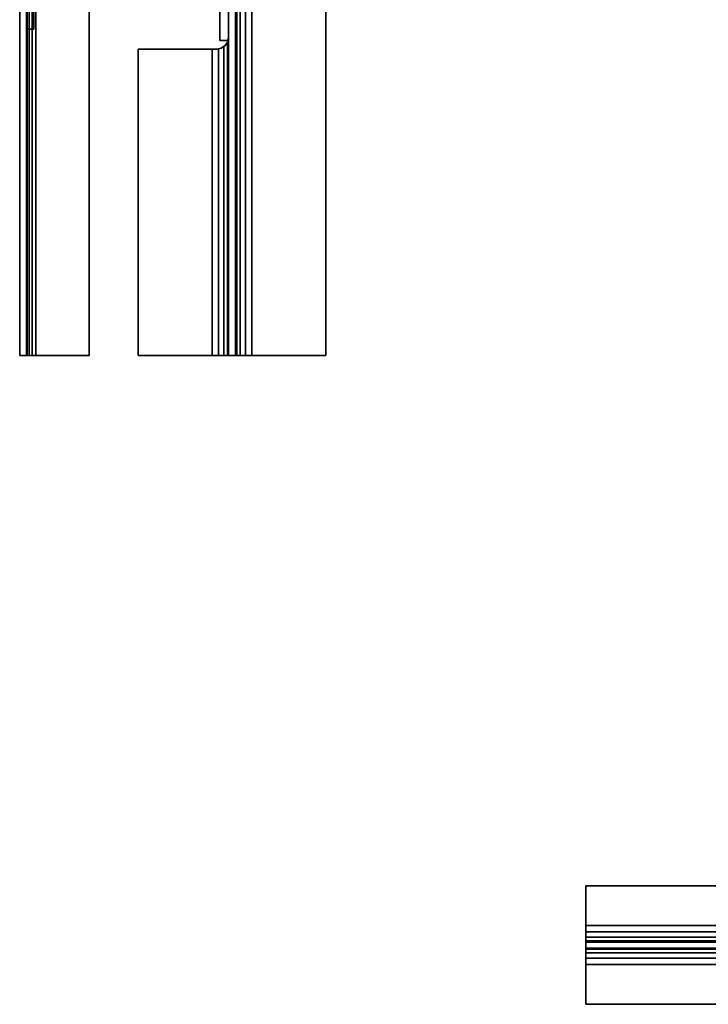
# Model space of a CAD drawing. Extents: x -48 to 48, y -49.6 to 48.
# Tile 1 of 256: x -42 to -12.8, y -45.5 to -3.8. Entities that reach past the tile are written whole.
import ezdxf

# ---------------------------------------------------------------- set-up
doc = ezdxf.new("R2010")
doc.units = 0

msp = doc.modelspace()

# ---------------------------------------------------------------- linework, layer by layer
at = {"layer": '10B1 [47]', "color": 1}
for points, invisible_edges in [([(-42, -1, 31), (-42, -18, 31), (-42, -18, 43)], 12), ([(-42, -1, 31), (-42, -18, 43), (-42, -1, 43)], 1), ([(-39.06, -1, 31), (-39.06, -18, 31), (-42, -18, 31)], 12), ([(-39.06, -1, 31), (-42, -18, 31), (-42, -1, 31)], 1), ([(-42, -1, 43), (-42, -18, 43), (-39.06, -18, 43)], 12), ([(-42, -1, 43), (-39.06, -18, 43), (-39.06, -1, 43)], 1), ([(-41.718, -1, 32.125), (-41.718, -18, 32.125), (-41.689, -18, 31.9614)], 12), ([(-41.718, -1, 32.125), (-41.689, -18, 31.9614), (-41.689, -1, 31.9614)], 1), ([(-41.718, -1, 41.875), (-41.718, -18, 41.875), (-41.718, -18, 32.125)], 12), ([(-41.718, -1, 41.875), (-41.718, -18, 32.125), (-41.718, -1, 32.125)], 1), ([(-41.689, -1, 42.0386), (-41.689, -18, 42.0386), (-41.718, -18, 41.875)], 12), ([(-41.689, -1, 42.0386), (-41.718, -18, 41.875), (-41.718, -1, 41.875)], 1), ([(-41.689, -1, 31.9614), (-41.689, -18, 31.9614), (-41.6054, -18, 31.8179)], 12), ([(-41.689, -1, 31.9614), (-41.6054, -18, 31.8179), (-41.6054, -1, 31.8179)], 1), ([(-41.6054, -1, 42.1821), (-41.6054, -18, 42.1821), (-41.689, -18, 42.0386)], 12), ([(-41.6054, -1, 42.1821), (-41.689, -18, 42.0386), (-41.689, -1, 42.0386)], 1), ([(-41.6054, -1, 31.8179), (-41.6054, -18, 31.8179), (-41.4775, -18, 31.7119)], 12), ([(-41.6054, -1, 31.8179), (-41.4775, -18, 31.7119), (-41.4775, -1, 31.7119)], 1), ([(-41.4775, -1, 42.2881), (-41.4775, -18, 42.2881), (-41.6054, -18, 42.1821)], 12), ([(-41.4775, -1, 42.2881), (-41.6054, -18, 42.1821), (-41.6054, -1, 42.1821)], 1), ([(-41.4775, -1, 31.7119), (-41.4775, -18, 31.7119), (-41.321, -18, 31.6563)], 12), ([(-41.4775, -1, 31.7119), (-41.321, -18, 31.6563), (-41.321, -1, 31.6563)], 1), ([(-41.321, -1, 42.3437), (-41.321, -18, 42.3437), (-41.4775, -18, 42.2881)], 12), ([(-41.321, -1, 42.3437), (-41.4775, -18, 42.2881), (-41.4775, -1, 42.2881)], 1), ([(-41.321, -1, 31.6563), (-41.321, -18, 31.6563), (-39.06, -18, 31.2795)], 12), ([(-41.321, -1, 31.6563), (-39.06, -18, 31.2795), (-39.06, -1, 31.2795)], 1), ([(-39.06, -1, 42.7205), (-39.06, -18, 42.7205), (-41.321, -18, 42.3437)], 12), ([(-39.06, -1, 42.7205), (-41.321, -18, 42.3437), (-41.321, -1, 42.3437)], 1), ([(-39.06, -1, 31.2795), (-39.06, -18, 31.2795), (-39.06, -18, 31)], 12), ([(-39.06, -1, 31.2795), (-39.06, -18, 31), (-39.06, -1, 31)], 1), ([(-39.06, -1, 43), (-39.06, -18, 43), (-39.06, -18, 42.7205)], 12), ([(-39.06, -1, 43), (-39.06, -18, 42.7205), (-39.06, -1, 42.7205)], 1), ([(-42, -18, 31), (-39.06, -18, 31), (-39.06, -18, 31.2795)], 12), ([(-42, -18, 31), (-39.06, -18, 31.2795), (-41.321, -18, 31.6563)], 13), ([(-42, -18, 31), (-41.321, -18, 31.6563), (-41.4775, -18, 31.7119)], 13), ([(-42, -18, 31), (-41.4775, -18, 31.7119), (-41.6054, -18, 31.8179)], 13), ([(-42, -18, 31), (-41.6054, -18, 31.8179), (-41.689, -18, 31.9614)], 13), ([(-42, -18, 31), (-41.689, -18, 31.9614), (-41.718, -18, 32.125)], 13), ([(-42, -18, 43), (-42, -18, 31), (-41.718, -18, 32.125)], 14), ([(-42, -18, 43), (-41.718, -18, 32.125), (-41.718, -18, 41.875)], 13), ([(-42, -18, 43), (-41.718, -18, 41.875), (-41.689, -18, 42.0386)], 13), ([(-42, -18, 43), (-41.689, -18, 42.0386), (-41.6054, -18, 42.1821)], 13), ([(-42, -18, 43), (-41.6054, -18, 42.1821), (-41.4775, -18, 42.2881)], 13), ([(-42, -18, 43), (-41.4775, -18, 42.2881), (-41.321, -18, 42.3437)], 13), ([(-42, -18, 43), (-41.321, -18, 42.3437), (-39.06, -18, 42.7205)], 13), ([(-42, -18, 43), (-39.06, -18, 42.7205), (-39.06, -18, 43)], 1)]:
    msp.add_3dface(points, dxfattribs=dict(at, invisible_edges=invisible_edges))
at = {"layer": '5B1 [25]', "color": 1}
for points, invisible_edges in [([(-41.718, -4.1475, 41.25), (-41.4055, -0.835, 41.25), (-41.718, -0.1475, 41.25)], 3), ([(-41.718, -0.1475, 32.75), (-41.4055, -0.835, 32.75), (-41.4055, -4.1475, 32.75)], 13), ([(-41.718, -0.1475, 32.75), (-41.4055, -4.1475, 32.75), (-41.718, -4.1475, 32.75)], 1), ([(-41.718, -4.1475, 32.75), (-41.718, -4.1475, 41.25), (-41.718, -0.1475, 41.25)], 12), ([(-41.718, -4.1475, 32.75), (-41.718, -0.1475, 41.25), (-41.718, -0.1475, 32.75)], 1), ([(-41.718, -4.1475, 41.25), (-41.4055, -4.1475, 41.25), (-41.4055, -0.835, 41.25)], 12), ([(-41.4055, -0.835, 32.75), (-41.4055, -0.835, 41.25), (-41.4055, -4.1475, 41.25)], 12), ([(-41.4055, -0.835, 32.75), (-41.4055, -4.1475, 41.25), (-41.4055, -4.1475, 32.75)], 1), ([(-41.4055, -4.1475, 32.75), (-41.4055, -4.1475, 41.25), (-41.718, -4.1475, 41.25)], 12), ([(-41.4055, -4.1475, 32.75), (-41.718, -4.1475, 41.25), (-41.718, -4.1475, 32.75)], 1)]:
    msp.add_3dface(points, dxfattribs=dict(at, invisible_edges=invisible_edges))
at = {"layer": '6B1 [50]', "color": 1}
for points, invisible_edges in [([(-33.145, -4.6375, 79.56), (-33.145, -0.7625, 64.685), (-33.145, -0.1375, 65.31)], 13), ([(-33.145, -4.6375, 79.56), (-33.145, -0.1375, 65.31), (-33.145, -0.1375, 78.935)], 13), ([(-33.145, -4.6375, 79.56), (-33.145, -0.1375, 78.935), (-33.145, -0.7625, 79.56)], 1), ([(-33.52, -0.7625, 79.56), (-33.52, -0.7625, 64.685), (-33.52, -4.6375, 64.685)], 13), ([(-33.52, -0.7625, 79.56), (-33.52, -4.6375, 64.685), (-33.52, -4.6375, 79.56)], 1), ([(-33.52, -0.7625, 64.685), (-33.145, -0.7625, 64.685), (-33.145, -4.6375, 64.685)], 12), ([(-33.52, -0.7625, 64.685), (-33.145, -4.6375, 64.685), (-33.52, -4.6375, 64.685)], 1), ([(-33.52, -4.6375, 79.56), (-33.145, -4.6375, 79.56), (-33.145, -0.7625, 79.56)], 12), ([(-33.52, -4.6375, 79.56), (-33.145, -0.7625, 79.56), (-33.52, -0.7625, 79.56)], 1), ([(-33.145, -4.6375, 79.56), (-33.145, -4.6375, 64.685), (-33.145, -0.7625, 64.685)], 12), ([(-33.52, -4.6375, 64.685), (-33.145, -4.6375, 64.685), (-33.145, -4.6375, 79.56)], 12), ([(-33.52, -4.6375, 64.685), (-33.145, -4.6375, 79.56), (-33.52, -4.6375, 79.56)], 1)]:
    msp.add_3dface(points, dxfattribs=dict(at, invisible_edges=invisible_edges))
at = {"layer": '7B3 [40]', "color": 1}
for points, invisible_edges in [([(-18, -40.485, 46), (-18, -40.485, 45.58), (-18, -42.1675, 45.58)], 12), ([(-18, -40.485, 46), (-18, -42.1675, 45.58), (-18, -42.4373, 45.5263)], 13), ([(-18, -42.1675, 32.52), (-18, -40.485, 32.52), (-18, -40.485, 32.1)], 12), ([(-18, -42.4373, 32.5737), (-18, -42.1675, 32.52), (-18, -40.485, 32.1)], 14), ([(-18, -42.4373, 32.5737), (-18, -40.485, 32.1), (-18, -45.515, 32.1)], 13), ([(-18, -40.485, 46), (-18, -42.4373, 45.5263), (-18, -43.334, 45.3735)], 15), ([(-18, -40.485, 46), (-18, -43.334, 45.3735), (-18, -43.5627, 45.5263)], 13), ([(-18, -40.485, 46), (-18, -43.5627, 45.5263), (-18, -43.8325, 45.58)], 13), ([(-18, -40.485, 46), (-18, -43.8325, 45.58), (-18, -45.515, 45.58)], 13), ([(-18, -40.485, 46), (-18, -45.515, 45.58), (-18, -45.515, 46)], 1), ([(-5, -40.485, 45.58), (-18, -40.485, 45.58), (-18, -40.485, 46)], 12), ([(-5, -40.485, 45.58), (-18, -40.485, 46), (-5, -40.485, 46)], 1), ([(-5, -42.1675, 45.58), (-18, -42.1675, 45.58), (-18, -40.485, 45.58)], 12), ([(-5, -42.1675, 45.58), (-18, -40.485, 45.58), (-5, -40.485, 45.58)], 1), ([(-1, -40.485, 32.52), (-18, -40.485, 32.52), (-18, -42.1675, 32.52)], 12), ([(-1, -40.485, 32.52), (-18, -42.1675, 32.52), (-1, -42.1675, 32.52)], 1), ([(-1, -40.485, 32.1), (-18, -40.485, 32.1), (-18, -40.485, 32.52)], 12), ([(-1, -40.485, 32.1), (-18, -40.485, 32.52), (-1, -40.485, 32.52)], 1), ([(-1, -45.515, 32.1), (-18, -45.515, 32.1), (-18, -40.485, 32.1)], 12), ([(-1, -45.515, 32.1), (-18, -40.485, 32.1), (-1, -40.485, 32.1)], 1), ([(-5, -40.485, 46), (-18, -40.485, 46), (-18, -45.515, 46)], 12), ([(-5, -40.485, 46), (-18, -45.515, 46), (-5, -45.515, 46)], 13), ([(-5, -42.3715, 45.5394), (-18, -42.4373, 45.5263), (-18, -42.1675, 45.58)], 13), ([(-5, -42.3715, 45.5394), (-18, -42.1675, 45.58), (-5, -42.1675, 45.58)], 1), ([(-1, -42.1675, 32.52), (-18, -42.1675, 32.52), (-18, -42.4373, 32.5737)], 12), ([(-1, -42.1675, 32.52), (-18, -42.4373, 32.5737), (-1, -42.4373, 32.5737)], 1), ([(-5, -42.3715, 45.5394), (-5, -42.4373, 45.5263), (-18, -42.4373, 45.5263)], 12), ([(-18, -42.666, 32.7265), (-18, -42.4373, 32.5737), (-18, -45.515, 32.1)], 14), ([(-18, -42.4373, 45.5263), (-18, -42.666, 45.3735), (-18, -43.1812, 45.1448)], 14), ([(-18, -42.4373, 45.5263), (-18, -43.1812, 45.1448), (-18, -43.334, 45.3735)], 13), ([(-18, -42.666, 45.3735), (-18, -42.4373, 45.5263), (-5, -42.4373, 45.5263)], 12), ([(-18, -42.666, 45.3735), (-5, -42.4373, 45.5263), (-5, -42.666, 45.3735)], 1), ([(-1, -42.4373, 32.5737), (-18, -42.4373, 32.5737), (-18, -42.666, 32.7265)], 12), ([(-1, -42.4373, 32.5737), (-18, -42.666, 32.7265), (-1, -42.666, 32.7265)], 1), ([(-18, -42.666, 32.7265), (-18, -45.515, 32.1), (-18, -43.8325, 32.52)], 15), ([(-18, -42.666, 32.7265), (-18, -43.8325, 32.52), (-18, -43.5627, 32.5737)], 13), ([(-18, -42.8188, 32.9552), (-18, -42.666, 32.7265), (-18, -43.5627, 32.5737)], 14), ([(-18, -42.666, 45.3735), (-18, -42.8188, 45.1448), (-18, -43.1275, 44.875)], 14), ([(-18, -42.666, 45.3735), (-18, -43.1275, 44.875), (-18, -43.1812, 45.1448)], 13), ([(-18, -42.8188, 45.1448), (-18, -42.666, 45.3735), (-5, -42.666, 45.3735)], 12), ([(-18, -42.8188, 45.1448), (-5, -42.666, 45.3735), (-5, -42.7485, 45.25)], 13), ([(-1, -42.666, 32.7265), (-18, -42.666, 32.7265), (-18, -42.8188, 32.9552)], 12), ([(-1, -42.666, 32.7265), (-18, -42.8188, 32.9552), (-1, -42.8188, 32.9552)], 1), ([(-18, -42.8188, 45.1448), (-5, -42.7485, 45.25), (-4.97907, -42.8188, 45.1448)], 1), ([(-18, -42.8188, 32.9552), (-18, -43.5627, 32.5737), (-18, -43.334, 32.7265)], 13), ([(-18, -42.8725, 33.225), (-18, -42.8188, 32.9552), (-18, -43.334, 32.7265)], 14), ([(-18, -42.8188, 45.1448), (-18, -42.8725, 44.875), (-18, -43.1275, 44.875)], 14), ([(-4.82146, -42.8725, 44.875), (-18, -42.8725, 44.875), (-18, -42.8188, 45.1448)], 12), ([(-18, -42.8188, 45.1448), (-4.97907, -42.8188, 45.1448), (-4.96194, -42.836, 45.0587)], 12), ([(-18, -42.8188, 45.1448), (-4.96194, -42.836, 45.0587), (-4.85355, -42.8682, 44.8964)], 13), ([(-4.82146, -42.8725, 44.875), (-18, -42.8188, 45.1448), (-4.85355, -42.8682, 44.8964)], 3), ([(-1, -42.8188, 32.9552), (-18, -42.8188, 32.9552), (-18, -42.8725, 33.225)], 12), ([(-1, -42.8188, 32.9552), (-18, -42.8725, 33.225), (-1, -42.8725, 33.225)], 1), ([(-18, -42.8725, 33.225), (-18, -43.334, 32.7265), (-18, -43.1812, 32.9552)], 13), ([(-18, -42.8725, 33.225), (-18, -43.1812, 32.9552), (-18, -43.1275, 33.225)], 13), ([(-18, -42.8725, 44.875), (-18, -42.8725, 33.225), (-18, -43.1275, 33.225)], 14), ([(-18, -42.8725, 44.875), (-18, -43.1275, 33.225), (-18, -43.1275, 44.875)], 13), ([(-4.5, -42.8725, 44.75), (-1, -42.8725, 33.225), (-18, -42.8725, 33.225)], 13), ([(-4.5, -42.8725, 44.75), (-18, -42.8725, 33.225), (-18, -42.8725, 44.875)], 13), ([(-18, -42.8725, 44.875), (-4.82146, -42.8725, 44.875), (-4.69134, -42.8725, 44.7881)], 12), ([(-4.5, -42.8725, 44.75), (-18, -42.8725, 44.875), (-4.69134, -42.8725, 44.7881)], 3), ([(-1, -43.1275, 33.225), (-18, -43.1275, 33.225), (-18, -43.1812, 32.9552)], 12), ([(-1, -43.1275, 33.225), (-18, -43.1812, 32.9552), (-1, -43.1812, 32.9552)], 1), ([(-4.69134, -43.1275, 44.7881), (-4.82146, -43.1275, 44.875), (-18, -43.1275, 44.875)], 12), ([(-4.69134, -43.1275, 44.7881), (-18, -43.1275, 44.875), (-18, -43.1275, 33.225)], 13), ([(-4.69134, -43.1275, 44.7881), (-18, -43.1275, 33.225), (-1, -43.1275, 33.225)], 13), ([(-4.97907, -43.1812, 45.1448), (-18, -43.1812, 45.1448), (-18, -43.1275, 44.875)], 12), ([(-18, -43.1275, 44.875), (-4.82146, -43.1275, 44.875), (-4.85355, -43.1318, 44.8964)], 12), ([(-18, -43.1275, 44.875), (-4.85355, -43.1318, 44.8964), (-4.96194, -43.164, 45.0587)], 13), ([(-4.97907, -43.1812, 45.1448), (-18, -43.1275, 44.875), (-4.96194, -43.164, 45.0587)], 3), ([(-1, -43.1812, 32.9552), (-18, -43.1812, 32.9552), (-18, -43.334, 32.7265)], 12), ([(-1, -43.1812, 32.9552), (-18, -43.334, 32.7265), (-1, -43.334, 32.7265)], 1), ([(-18, -43.334, 45.3735), (-18, -43.1812, 45.1448), (-4.97907, -43.1812, 45.1448)], 12), ([(-18, -43.334, 45.3735), (-4.97907, -43.1812, 45.1448), (-5, -43.2515, 45.25)], 13), ([(-18, -43.334, 45.3735), (-5, -43.2515, 45.25), (-5, -43.334, 45.3735)], 1), ([(-1, -43.334, 32.7265), (-18, -43.334, 32.7265), (-18, -43.5627, 32.5737)], 12), ([(-1, -43.334, 32.7265), (-18, -43.5627, 32.5737), (-1, -43.5627, 32.5737)], 1), ([(-18, -43.5627, 45.5263), (-18, -43.334, 45.3735), (-5, -43.334, 45.3735)], 12), ([(-18, -43.5627, 45.5263), (-5, -43.334, 45.3735), (-5, -43.5627, 45.5263)], 1), ([(-1, -43.5627, 32.5737), (-18, -43.5627, 32.5737), (-18, -43.8325, 32.52)], 12), ([(-1, -43.5627, 32.5737), (-18, -43.8325, 32.52), (-1, -43.8325, 32.52)], 1), ([(-5, -43.8325, 45.58), (-18, -43.8325, 45.58), (-18, -43.5627, 45.5263)], 12), ([(-5, -43.8325, 45.58), (-18, -43.5627, 45.5263), (-5, -43.5627, 45.5263)], 13), ([(-18, -45.515, 32.1), (-18, -45.515, 32.52), (-18, -43.8325, 32.52)], 12), ([(-1, -43.8325, 32.52), (-18, -43.8325, 32.52), (-18, -45.515, 32.52)], 12), ([(-1, -43.8325, 32.52), (-18, -45.515, 32.52), (-1, -45.515, 32.52)], 1), ([(-5, -45.515, 45.58), (-18, -45.515, 45.58), (-18, -43.8325, 45.58)], 12), ([(-5, -45.515, 45.58), (-18, -43.8325, 45.58), (-5, -43.8325, 45.58)], 1), ([(-1, -45.515, 32.52), (-18, -45.515, 32.52), (-18, -45.515, 32.1)], 12), ([(-1, -45.515, 32.52), (-18, -45.515, 32.1), (-1, -45.515, 32.1)], 1), ([(-5, -45.515, 46), (-18, -45.515, 46), (-18, -45.515, 45.58)], 12), ([(-5, -45.515, 46), (-18, -45.515, 45.58), (-5, -45.515, 45.58)], 1)]:
    msp.add_3dface(points, dxfattribs=dict(at, invisible_edges=invisible_edges))
at = {"layer": '9B1 [62]', "color": 1}
for points, invisible_edges in [([(-33.2924, -4.85355, 67.27), (-33.1841, -4.69134, 67.27), (-29.02, -1, 67.27)], 14), ([(-33.2924, -4.85355, 67.27), (-29.02, -1, 67.27), (-29.02, -18, 67.27)], 13), ([(-33.1841, -4.69134, 67.27), (-33.146, -4.5, 67.27), (-29.02, -1, 67.27)], 14), ([(-33.1841, -4.69134, 77), (-29.02, -18, 77), (-29.02, -1, 77)], 13), ([(-33.1841, -4.69134, 77), (-29.02, -1, 77), (-33.146, -4.5, 77)], 3), ([(-33.146, -4.5, 75.88), (-33.146, -1, 75.88), (-33.145, -1, 75.875)], 12), ([(-33.146, -4.5, 75.88), (-33.145, -1, 75.875), (-33.145, -18, 75.875)], 13), ([(-33.145, -18, 68.395), (-33.145, -1, 68.395), (-33.146, -1, 68.39)], 12), ([(-33.145, -18, 68.395), (-33.146, -1, 68.39), (-33.146, -4.5, 68.39)], 13), ([(-33.146, -4.5, 67.27), (-33.146, -1, 67.27), (-29.02, -1, 67.27)], 12), ([(-29.02, -1, 77), (-33.146, -1, 77), (-33.146, -4.5, 77)], 12), ([(-33.145, -1, 68.395), (-33.145, -18, 68.395), (-33.145, -18, 75.875)], 12), ([(-33.145, -1, 68.395), (-33.145, -18, 75.875), (-33.145, -1, 75.875)], 1), ([(-32.855, -1, 68.395), (-32.855, -18, 68.395), (-32.8025, -18, 68.1309)], 12), ([(-32.855, -1, 68.395), (-32.8025, -18, 68.1309), (-32.8025, -1, 68.1309)], 1), ([(-32.855, -1, 75.875), (-32.855, -18, 75.875), (-32.855, -18, 68.395)], 12), ([(-32.855, -1, 75.875), (-32.855, -18, 68.395), (-32.855, -1, 68.395)], 1), ([(-32.8025, -1, 76.1391), (-32.8025, -18, 76.1391), (-32.855, -18, 75.875)], 12), ([(-32.8025, -1, 76.1391), (-32.855, -18, 75.875), (-32.855, -1, 75.875)], 1), ([(-32.8025, -1, 68.1309), (-32.8025, -18, 68.1309), (-32.6529, -18, 67.9071)], 12), ([(-32.8025, -1, 68.1309), (-32.6529, -18, 67.9071), (-32.6529, -1, 67.9071)], 1), ([(-32.6529, -1, 76.3629), (-32.6529, -18, 76.3629), (-32.8025, -18, 76.1391)], 12), ([(-32.6529, -1, 76.3629), (-32.8025, -18, 76.1391), (-32.8025, -1, 76.1391)], 1), ([(-32.6529, -1, 67.9071), (-32.6529, -18, 67.9071), (-32.4291, -18, 67.7575)], 12), ([(-32.6529, -1, 67.9071), (-32.4291, -18, 67.7575), (-32.4291, -1, 67.7575)], 1), ([(-32.4291, -1, 76.5125), (-32.4291, -18, 76.5125), (-32.6529, -18, 76.3629)], 12), ([(-32.4291, -1, 76.5125), (-32.6529, -18, 76.3629), (-32.6529, -1, 76.3629)], 1), ([(-32.4291, -1, 67.7575), (-32.4291, -18, 67.7575), (-32.165, -18, 67.705)], 12), ([(-32.4291, -1, 67.7575), (-32.165, -18, 67.705), (-32.165, -1, 67.705)], 1), ([(-32.165, -1, 76.565), (-32.165, -18, 76.565), (-32.4291, -18, 76.5125)], 12), ([(-32.165, -1, 76.565), (-32.4291, -18, 76.5125), (-32.4291, -1, 76.5125)], 1), ([(-32.165, -1, 67.705), (-32.165, -18, 67.705), (-29.02, -18, 67.705)], 12), ([(-32.165, -1, 67.705), (-29.02, -18, 67.705), (-29.02, -1, 67.705)], 1), ([(-29.02, -1, 76.565), (-29.02, -18, 76.565), (-32.165, -18, 76.565)], 12), ([(-29.02, -1, 76.565), (-32.165, -18, 76.565), (-32.165, -1, 76.565)], 1), ([(-29.02, -1, 67.705), (-29.02, -18, 67.705), (-29.02, -18, 67.27)], 12), ([(-29.02, -1, 67.705), (-29.02, -18, 67.27), (-29.02, -1, 67.27)], 1), ([(-29.02, -1, 77), (-29.02, -18, 77), (-29.02, -18, 76.565)], 12), ([(-29.02, -1, 77), (-29.02, -18, 76.565), (-29.02, -1, 76.565)], 1), ([(-33.146, -4.5, 75.88), (-33.145, -18, 75.875), (-33.1975, -18, 76.1391)], 13), ([(-33.146, -4.5, 75.88), (-33.1975, -18, 76.1391), (-33.1841, -4.69134, 76.0714)], 3), ([(-33.1841, -4.69134, 68.1986), (-33.145, -18, 68.395), (-33.146, -4.5, 68.39)], 3), ([(-33.1841, -4.69134, 77), (-33.2924, -4.85355, 77), (-36.98, -18, 77)], 14), ([(-33.1841, -4.69134, 77), (-36.98, -18, 77), (-29.02, -18, 77)], 13), ([(-33.2924, -4.85355, 77), (-33.4547, -4.96194, 77), (-36.98, -18, 77)], 14), ([(-33.4547, -4.96194, 67.27), (-29.02, -18, 67.27), (-36.98, -18, 67.27)], 13), ([(-33.4547, -4.96194, 67.27), (-36.98, -18, 67.27), (-33.646, -5, 67.27)], 3), ([(-33.4547, -4.96194, 77), (-33.646, -5, 77), (-36.98, -18, 77)], 14), ([(-36.98, -5, 76.565), (-36.98, -18, 76.565), (-36.98, -18, 77)], 12), ([(-36.98, -5, 76.565), (-36.98, -18, 77), (-36.98, -5, 77)], 1), ([(-33.835, -5, 76.565), (-33.835, -18, 76.565), (-36.98, -18, 76.565)], 12), ([(-33.835, -5, 76.565), (-36.98, -18, 76.565), (-36.98, -5, 76.565)], 1), ([(-36.98, -5, 67.705), (-36.98, -18, 67.705), (-33.835, -18, 67.705)], 12), ([(-36.98, -5, 67.705), (-33.835, -18, 67.705), (-33.835, -5, 67.705)], 1), ([(-36.98, -5, 67.27), (-36.98, -18, 67.27), (-36.98, -18, 67.705)], 12), ([(-36.98, -5, 67.27), (-36.98, -18, 67.705), (-36.98, -5, 67.705)], 1), ([(-36.98, -18, 67.27), (-36.98, -5, 67.27), (-33.646, -5, 67.27)], 12), ([(-33.646, -5, 77), (-36.98, -5, 77), (-36.98, -18, 77)], 12), ([(-33.5709, -4.98507, 76.5125), (-33.5709, -18, 76.5125), (-33.835, -18, 76.565)], 12), ([(-33.5709, -4.98507, 76.5125), (-33.835, -18, 76.565), (-33.646, -5, 76.5274)], 3), ([(-33.835, -18, 76.565), (-33.835, -5, 76.565), (-33.646, -5, 76.5274)], 12), ([(-33.835, -5, 67.705), (-33.835, -18, 67.705), (-33.5709, -18, 67.7575)], 12), ([(-33.835, -5, 67.705), (-33.5709, -18, 67.7575), (-33.646, -5, 67.7426)], 3), ([(-33.5709, -18, 67.7575), (-33.5709, -4.98507, 67.7575), (-33.646, -5, 67.7426)], 12), ([(-33.3471, -4.89007, 76.3629), (-33.3471, -18, 76.3629), (-33.5709, -18, 76.5125)], 12), ([(-33.3471, -4.89007, 76.3629), (-33.5709, -18, 76.5125), (-33.4547, -4.96194, 76.4348)], 3), ([(-33.5709, -18, 76.5125), (-33.5709, -4.98507, 76.5125), (-33.4547, -4.96194, 76.4348)], 12), ([(-33.5709, -4.98507, 67.7575), (-33.3471, -18, 67.9071), (-33.4547, -4.96194, 67.8352)], 3), ([(-33.5709, -4.98507, 67.7575), (-33.5709, -18, 67.7575), (-33.3471, -18, 67.9071)], 12), ([(-33.4547, -4.96194, 67.27), (-33.2924, -4.85355, 67.27), (-29.02, -18, 67.27)], 14), ([(-33.3471, -18, 67.9071), (-33.3471, -4.89007, 67.9071), (-33.4547, -4.96194, 67.8352)], 12), ([(-33.1975, -4.71149, 76.1391), (-33.1975, -18, 76.1391), (-33.3471, -18, 76.3629)], 12), ([(-33.1975, -4.71149, 76.1391), (-33.3471, -18, 76.3629), (-33.2924, -4.85355, 76.2811)], 3), ([(-33.3471, -18, 76.3629), (-33.3471, -4.89007, 76.3629), (-33.2924, -4.85355, 76.2811)], 12), ([(-33.3471, -4.89007, 67.9071), (-33.1975, -18, 68.1309), (-33.2924, -4.85355, 67.9889)], 3), ([(-33.3471, -4.89007, 67.9071), (-33.3471, -18, 67.9071), (-33.1975, -18, 68.1309)], 12), ([(-33.1975, -18, 68.1309), (-33.1975, -4.71149, 68.1309), (-33.2924, -4.85355, 67.9889)], 12), ([(-33.1975, -18, 76.1391), (-33.1975, -4.71149, 76.1391), (-33.1841, -4.69134, 76.0714)], 12), ([(-33.1841, -4.69134, 68.1986), (-33.1975, -4.71149, 68.1309), (-33.1975, -18, 68.1309)], 12), ([(-33.1841, -4.69134, 68.1986), (-33.1975, -18, 68.1309), (-33.145, -18, 68.395)], 13), ([(-36.98, -18, 77), (-36.98, -18, 76.565), (-33.835, -18, 76.565)], 12), ([(-33.835, -18, 67.705), (-36.98, -18, 67.705), (-36.98, -18, 67.27)], 12), ([(-33.835, -18, 67.705), (-36.98, -18, 67.27), (-29.02, -18, 67.27)], 13), ([(-36.98, -18, 77), (-33.835, -18, 76.565), (-32.4291, -18, 76.5125)], 15), ([(-36.98, -18, 77), (-32.4291, -18, 76.5125), (-32.165, -18, 76.565)], 13), ([(-36.98, -18, 77), (-32.165, -18, 76.565), (-29.02, -18, 76.565)], 13), ([(-36.98, -18, 77), (-29.02, -18, 76.565), (-29.02, -18, 77)], 1), ([(-33.5709, -18, 67.7575), (-33.835, -18, 67.705), (-29.02, -18, 67.27)], 14), ([(-33.835, -18, 76.565), (-33.5709, -18, 76.5125), (-32.6529, -18, 76.3629)], 14), ([(-33.835, -18, 76.565), (-32.6529, -18, 76.3629), (-32.4291, -18, 76.5125)], 13), ([(-33.5709, -18, 67.7575), (-29.02, -18, 67.27), (-32.165, -18, 67.705)], 15), ([(-33.3471, -18, 67.9071), (-33.5709, -18, 67.7575), (-32.165, -18, 67.705)], 14), ([(-33.5709, -18, 76.5125), (-33.3471, -18, 76.3629), (-32.8025, -18, 76.1391)], 14), ([(-33.5709, -18, 76.5125), (-32.8025, -18, 76.1391), (-32.6529, -18, 76.3629)], 13), ([(-33.3471, -18, 67.9071), (-32.165, -18, 67.705), (-32.4291, -18, 67.7575)], 13), ([(-33.1975, -18, 68.1309), (-33.3471, -18, 67.9071), (-32.4291, -18, 67.7575)], 14), ([(-33.3471, -18, 76.3629), (-33.1975, -18, 76.1391), (-32.855, -18, 75.875)], 14), ([(-33.3471, -18, 76.3629), (-32.855, -18, 75.875), (-32.8025, -18, 76.1391)], 13), ([(-33.1975, -18, 68.1309), (-32.4291, -18, 67.7575), (-32.6529, -18, 67.9071)], 13), ([(-33.145, -18, 68.395), (-33.1975, -18, 68.1309), (-32.6529, -18, 67.9071)], 14), ([(-33.1975, -18, 76.1391), (-33.145, -18, 75.875), (-32.855, -18, 75.875)], 14), ([(-33.145, -18, 68.395), (-32.6529, -18, 67.9071), (-32.8025, -18, 68.1309)], 13), ([(-33.145, -18, 68.395), (-32.8025, -18, 68.1309), (-32.855, -18, 68.395)], 13), ([(-33.145, -18, 75.875), (-33.145, -18, 68.395), (-32.855, -18, 68.395)], 14), ([(-33.145, -18, 75.875), (-32.855, -18, 68.395), (-32.855, -18, 75.875)], 13), ([(-29.02, -18, 67.27), (-29.02, -18, 67.705), (-32.165, -18, 67.705)], 12)]:
    msp.add_3dface(points, dxfattribs=dict(at, invisible_edges=invisible_edges))
at = {"layer": '9B1 [62]', "color": 7}
for points, invisible_edges in [([(-33.146, -1, 75.88), (-33.146, -4.5, 75.88), (-33.146, -4.5, 77)], 12), ([(-33.146, -1, 75.88), (-33.146, -4.5, 77), (-33.146, -1, 77)], 1), ([(-33.146, -4.5, 67.27), (-33.146, -4.5, 68.39), (-33.146, -1, 68.39)], 12), ([(-33.146, -4.5, 67.27), (-33.146, -1, 68.39), (-33.146, -1, 67.27)], 1), ([(-33.146, -4.5, 77), (-33.146, -4.5, 75.88), (-33.1841, -4.69134, 76.0714)], 12), ([(-33.146, -4.5, 77), (-33.1841, -4.69134, 76.0714), (-33.1841, -4.69134, 77)], 1), ([(-33.1841, -4.69134, 68.1986), (-33.146, -4.5, 68.39), (-33.146, -4.5, 67.27)], 12), ([(-33.1841, -4.69134, 68.1986), (-33.146, -4.5, 67.27), (-33.1841, -4.69134, 67.27)], 1), ([(-33.646, -5, 77), (-33.835, -5, 76.565), (-36.98, -5, 76.565)], 13), ([(-33.646, -5, 77), (-36.98, -5, 76.565), (-36.98, -5, 77)], 1), ([(-33.835, -5, 67.705), (-33.646, -5, 67.27), (-36.98, -5, 67.27)], 13), ([(-33.835, -5, 67.705), (-36.98, -5, 67.27), (-36.98, -5, 67.705)], 1), ([(-33.646, -5, 77), (-33.646, -5, 76.5274), (-33.835, -5, 76.565)], 12), ([(-33.835, -5, 67.705), (-33.646, -5, 67.7426), (-33.646, -5, 67.27)], 12), ([(-33.646, -5, 76.5274), (-33.646, -5, 77), (-33.4547, -4.96194, 77)], 12), ([(-33.646, -5, 76.5274), (-33.4547, -4.96194, 77), (-33.5709, -4.98507, 76.5125)], 3), ([(-33.4547, -4.96194, 67.27), (-33.646, -5, 67.27), (-33.646, -5, 67.7426)], 12), ([(-33.4547, -4.96194, 67.27), (-33.646, -5, 67.7426), (-33.5709, -4.98507, 67.7575)], 13), ([(-33.4547, -4.96194, 77), (-33.4547, -4.96194, 76.4348), (-33.5709, -4.98507, 76.5125)], 12), ([(-33.4547, -4.96194, 67.27), (-33.5709, -4.98507, 67.7575), (-33.4547, -4.96194, 67.8352)], 1), ([(-33.4547, -4.96194, 76.4348), (-33.4547, -4.96194, 77), (-33.2924, -4.85355, 77)], 12), ([(-33.4547, -4.96194, 76.4348), (-33.2924, -4.85355, 77), (-33.3471, -4.89007, 76.3629)], 3), ([(-33.2924, -4.85355, 67.27), (-33.4547, -4.96194, 67.27), (-33.4547, -4.96194, 67.8352)], 12), ([(-33.2924, -4.85355, 67.27), (-33.4547, -4.96194, 67.8352), (-33.3471, -4.89007, 67.9071)], 13), ([(-33.2924, -4.85355, 77), (-33.2924, -4.85355, 76.2811), (-33.3471, -4.89007, 76.3629)], 12), ([(-33.2924, -4.85355, 67.27), (-33.3471, -4.89007, 67.9071), (-33.2924, -4.85355, 67.9889)], 1), ([(-33.2924, -4.85355, 76.2811), (-33.2924, -4.85355, 77), (-33.1841, -4.69134, 77)], 12), ([(-33.2924, -4.85355, 76.2811), (-33.1841, -4.69134, 77), (-33.1975, -4.71149, 76.1391)], 3), ([(-33.1841, -4.69134, 67.27), (-33.2924, -4.85355, 67.27), (-33.2924, -4.85355, 67.9889)], 12), ([(-33.1841, -4.69134, 67.27), (-33.2924, -4.85355, 67.9889), (-33.1975, -4.71149, 68.1309)], 13), ([(-33.1841, -4.69134, 77), (-33.1841, -4.69134, 76.0714), (-33.1975, -4.71149, 76.1391)], 12), ([(-33.1841, -4.69134, 67.27), (-33.1975, -4.71149, 68.1309), (-33.1841, -4.69134, 68.1986)], 1)]:
    msp.add_3dface(points, dxfattribs=dict(at, invisible_edges=invisible_edges))

doc.saveas('drawing.dxf')
